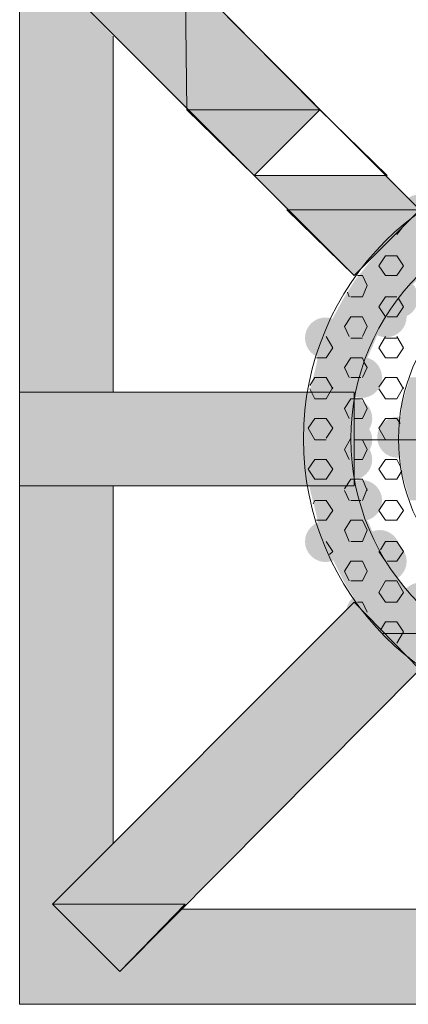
# Model space of a CAD drawing. Extents: x 3940905 to 4145695, y 925352 to 1109797.
# Tile 112 of 256: x 3951558 to 3951679, y 1099353 to 1099658. Entities that reach past the tile are written whole.
import ezdxf

# ---------------------------------------------------------------- set-up
doc = ezdxf.new("R2010")
doc.units = 0
doc.header["$LTSCALE"] = 750
doc.header["$MEASUREMENT"] = 0
doc.layers.add('CKD Equipments', color=252, linetype='CONTINUOUS', lineweight=0)

msp = doc.modelspace()

# ---------------------------------------------------------------- hatches: boundary and pattern name
at = {"layer": 'CKD Equipments', "true_color": 0x808080}
h = msp.add_hatch(color=8, dxfattribs=at)
h.paths.add_polyline_path([(3951568.3, 1099672.7), (3951609.51, 1099672.7), (3951589.16, 1099693.05)])
h.paths.add_polyline_path([(3951610.02, 1099630.47), (3951568.3, 1099672.7), (3951609.51, 1099672.7)])
at = {"layer": 'CKD Equipments', "true_color": 0xffffff}
h = msp.add_hatch(color=7, dxfattribs=at)
h.paths.add_polyline_path([(3951558.12, 1099653.36), (3951568.3, 1099672.7), (3951558.12, 1099672.7)])
h.paths.add_polyline_path([(3951587.13, 1099653.36), (3951558.12, 1099653.36), (3951568.3, 1099672.7)])
h = msp.add_hatch(color=7, dxfattribs=at)
h.paths.add_polyline_path([(3951558.12, 1099542.95), (3951587.13, 1099653.36), (3951558.12, 1099653.36)])
h.paths.add_polyline_path([(3951587.13, 1099542.95), (3951558.12, 1099542.95), (3951587.13, 1099653.36)])
at = {"layer": 'CKD Equipments', "true_color": 0xff0000}
h = msp.add_hatch(color=1, dxfattribs=at)
h.paths.add_polyline_path([(3951641.06, 1099599.43), (3951672.1, 1099610.11), (3951630.89, 1099610.11)])
h.paths.add_polyline_path([(3951682.28, 1099599.43), (3951641.06, 1099599.43), (3951672.1, 1099610.11)])
at = {"layer": 'CKD Equipments', "true_color": 0x808080}
h = msp.add_hatch(color=8, dxfattribs=at)
edge = h.paths.add_edge_path(flags=16)
edge.add_arc((3951682.28, 1099598.16), 6.11, 0, 360)
h = msp.add_hatch(color=8, dxfattribs=at)
edge = h.paths.add_edge_path(flags=16)
edge.add_arc((3951674.64, 1099591.8), 6.61, 0, 360)
h = msp.add_hatch(color=8, dxfattribs=at)
h.paths.add_polyline_path([(3951704.15, 1099594.34), (3951680.75, 1099597.39), (3951712.8, 1099597.39)])
h.paths.add_polyline_path([(3951677.19, 1099594.34), (3951704.15, 1099594.34), (3951680.75, 1099597.39)])
h = msp.add_hatch(color=8, dxfattribs=at)
h.paths.add_polyline_path([(3951693.98, 1099588.74), (3951677.19, 1099594.34), (3951704.15, 1099594.34)])
h.paths.add_polyline_path([(3951671.08, 1099588.74), (3951693.98, 1099588.74), (3951677.19, 1099594.34)])
h = msp.add_hatch(color=8, dxfattribs=at)
h.paths.add_polyline_path([(3951684.31, 1099581.11), (3951670.57, 1099588.23), (3951693.47, 1099588.23)])
h.paths.add_polyline_path([(3951664.98, 1099581.11), (3951684.31, 1099581.11), (3951670.57, 1099588.23)])
h = msp.add_hatch(color=8, dxfattribs=at)
h.paths.add_polyline_path([(3951693.47, 1099588.23), (3951671.08, 1099588.74), (3951693.98, 1099588.74)])
h.paths.add_polyline_path([(3951670.57, 1099588.23), (3951693.47, 1099588.23), (3951671.08, 1099588.74)])
h = msp.add_hatch(color=8, dxfattribs=at)
h.paths.add_polyline_path([(3951681.77, 1099578.06), (3951664.98, 1099581.11), (3951684.31, 1099581.11)])
h.paths.add_polyline_path([(3951662.43, 1099578.06), (3951681.77, 1099578.06), (3951664.98, 1099581.11)])
h = msp.add_hatch(color=8, dxfattribs=at)
h.paths.add_polyline_path([(3951676.17, 1099572.46), (3951662.43, 1099578.06), (3951681.77, 1099578.06)])
h.paths.add_polyline_path([(3951658.87, 1099572.46), (3951676.17, 1099572.46), (3951662.43, 1099578.06)])
h = msp.add_hatch(color=8, dxfattribs=at)
edge = h.paths.add_edge_path(flags=16)
edge.add_arc((3951675.41, 1099572.21), 6.35, 0, 360)
h = msp.add_hatch(color=8, dxfattribs=at)
h.paths.add_polyline_path([(3951672.61, 1099566.86), (3951658.87, 1099572.46), (3951676.17, 1099572.46)])
h.paths.add_polyline_path([(3951655.82, 1099566.86), (3951672.61, 1099566.86), (3951658.87, 1099572.46)])
h = msp.add_hatch(color=8, dxfattribs=at)
edge = h.paths.add_edge_path(flags=16)
edge.add_arc((3951671.84, 1099566.35), 6.36, 0, 360)
h = msp.add_hatch(color=8, dxfattribs=at)
edge = h.paths.add_edge_path(flags=16)
edge.add_arc((3951653.02, 1099559.74), 6.36, 0, 360)
h = msp.add_hatch(color=8, dxfattribs=at)
h.paths.add_polyline_path([(3951670.06, 1099562.79), (3951655.82, 1099566.86), (3951672.61, 1099566.86)])
h.paths.add_polyline_path([(3951653.78, 1099562.79), (3951670.06, 1099562.79), (3951655.82, 1099566.86)])
h = msp.add_hatch(color=8, dxfattribs=at)
h.paths.add_polyline_path([(3951666.5, 1099554.65), (3951653.78, 1099562.79), (3951670.06, 1099562.79)])
h.paths.add_polyline_path([(3951650.73, 1099554.65), (3951666.5, 1099554.65), (3951653.78, 1099562.79)])
h = msp.add_hatch(color=8, dxfattribs=at)
h.paths.add_polyline_path([(3951664.98, 1099551.6), (3951650.73, 1099554.65), (3951666.5, 1099554.65)])
h.paths.add_polyline_path([(3951650.22, 1099551.6), (3951664.98, 1099551.6), (3951650.73, 1099554.65)])
h = msp.add_hatch(color=8, dxfattribs=at)
edge = h.paths.add_edge_path(flags=16)
edge.add_arc((3951664.21, 1099547.53), 6.36, 0, 360)
h = msp.add_hatch(color=8, dxfattribs=at)
h.paths.add_polyline_path([(3951662.43, 1099541.42), (3951650.22, 1099551.6), (3951664.98, 1099551.6)])
h.paths.add_polyline_path([(3951647.68, 1099541.42), (3951662.43, 1099541.42), (3951650.22, 1099551.6)])
h = msp.add_hatch(color=8, dxfattribs=at)
h.paths.add_polyline_path([(3951682.78, 1099538.88), (3951679.22, 1099547.53), (3951685.33, 1099547.53)])
h.paths.add_polyline_path([(3951676.68, 1099538.88), (3951682.78, 1099538.88), (3951679.22, 1099547.53)])
h = msp.add_hatch(color=8, dxfattribs=at)
h.paths.add_polyline_path([(3951558.12, 1099513.95), (3951610.02, 1099542.95), (3951558.12, 1099542.95)])
h.paths.add_polyline_path([(3951610.02, 1099513.95), (3951558.12, 1099513.95), (3951610.02, 1099542.95)])
at = {"layer": 'CKD Equipments', "true_color": 0xff0000}
h = msp.add_hatch(color=1, dxfattribs=at)
h.paths.add_polyline_path([(3951610.02, 1099513.95), (3951661.92, 1099542.95), (3951610.02, 1099542.95)])
h.paths.add_polyline_path([(3951661.92, 1099513.95), (3951610.02, 1099513.95), (3951661.92, 1099542.95)])
at = {"layer": 'CKD Equipments', "true_color": 0x808080}
h = msp.add_hatch(color=8, dxfattribs=at)
h.paths.add_polyline_path([(3951662.43, 1099540.41), (3951647.68, 1099541.42), (3951662.43, 1099541.42)])
h.paths.add_polyline_path([(3951647.68, 1099540.41), (3951662.43, 1099540.41), (3951647.68, 1099541.42)])
h = msp.add_hatch(color=8, dxfattribs=at)
h.paths.add_polyline_path([(3951661.41, 1099528.19), (3951647.68, 1099540.41), (3951662.43, 1099540.41)])
h.paths.add_polyline_path([(3951646.66, 1099528.19), (3951661.41, 1099528.19), (3951647.68, 1099540.41)])
h = msp.add_hatch(color=8, dxfattribs=at)
edge = h.paths.add_edge_path(flags=16)
edge.add_arc((3951661.16, 1099534.81), 6.36, 0, 360)
h = msp.add_hatch(color=8, dxfattribs=at)
h.paths.add_polyline_path([(3951682.78, 1099537.86), (3951676.68, 1099538.88), (3951682.78, 1099538.88)])
h.paths.add_polyline_path([(3951676.68, 1099537.86), (3951682.78, 1099537.86), (3951676.68, 1099538.88)])
h = msp.add_hatch(color=8, dxfattribs=at)
edge = h.paths.add_edge_path(flags=16)
edge.add_arc((3951675.41, 1099528.96), 6.35, 0, 360)
h = msp.add_hatch(color=8, dxfattribs=at)
h.paths.add_polyline_path([(3951681.77, 1099528.19), (3951676.68, 1099537.86), (3951682.78, 1099537.86)])
h.paths.add_polyline_path([(3951675.66, 1099528.19), (3951681.77, 1099528.19), (3951676.68, 1099537.86)])
h = msp.add_hatch(color=8, dxfattribs=at)
edge = h.paths.add_edge_path(flags=16)
edge.add_arc((3951661.16, 1099528.19), 6.36, 0, 360)
h = msp.add_hatch(color=8, dxfattribs=at)
h.paths.add_polyline_path([(3951662.43, 1099516.49), (3951646.66, 1099528.19), (3951661.41, 1099528.19)])
h.paths.add_polyline_path([(3951647.68, 1099516.49), (3951662.43, 1099516.49), (3951646.66, 1099528.19)])
h = msp.add_hatch(color=8, dxfattribs=at)
edge = h.paths.add_edge_path(flags=16)
edge.add_arc((3951661.16, 1099522.09), 6.36, 0, 360)
h = msp.add_hatch(color=8, dxfattribs=at)
h.paths.add_polyline_path([(3951682.78, 1099518.53), (3951675.66, 1099528.19), (3951681.77, 1099528.19)])
h.paths.add_polyline_path([(3951676.68, 1099518.53), (3951682.78, 1099518.53), (3951675.66, 1099528.19)])
h = msp.add_hatch(color=8, dxfattribs=at)
h.paths.add_polyline_path([(3951682.78, 1099518.02), (3951676.68, 1099518.53), (3951682.78, 1099518.53)])
h.paths.add_polyline_path([(3951676.68, 1099518.02), (3951682.78, 1099518.02), (3951676.68, 1099518.53)])
h = msp.add_hatch(color=8, dxfattribs=at)
h.paths.add_polyline_path([(3951685.33, 1099509.37), (3951676.68, 1099518.02), (3951682.78, 1099518.02)])
h.paths.add_polyline_path([(3951679.22, 1099509.37), (3951685.33, 1099509.37), (3951676.68, 1099518.02)])
at = {"layer": 'CKD Equipments', "true_color": 0xffffff}
h = msp.add_hatch(color=7, dxfattribs=at)
h.paths.add_polyline_path([(3951558.12, 1099403.03), (3951587.13, 1099513.95), (3951558.12, 1099513.95)])
h.paths.add_polyline_path([(3951587.13, 1099403.03), (3951558.12, 1099403.03), (3951587.13, 1099513.95)])
at = {"layer": 'CKD Equipments', "true_color": 0x808080}
h = msp.add_hatch(color=8, dxfattribs=at)
h.paths.add_polyline_path([(3951662.43, 1099514.96), (3951647.68, 1099516.49), (3951662.43, 1099516.49)])
h.paths.add_polyline_path([(3951647.68, 1099514.96), (3951662.43, 1099514.96), (3951647.68, 1099516.49)])
h = msp.add_hatch(color=8, dxfattribs=at)
h.paths.add_polyline_path([(3951664.98, 1099504.79), (3951647.68, 1099514.96), (3951662.43, 1099514.96)])
h.paths.add_polyline_path([(3951650.22, 1099504.79), (3951664.98, 1099504.79), (3951647.68, 1099514.96)])
h = msp.add_hatch(color=8, dxfattribs=at)
edge = h.paths.add_edge_path(flags=16)
edge.add_arc((3951664.21, 1099509.37), 6.36, 0, 360)
h = msp.add_hatch(color=8, dxfattribs=at)
h.paths.add_polyline_path([(3951666.5, 1099502.24), (3951650.22, 1099504.79), (3951664.98, 1099504.79)])
h.paths.add_polyline_path([(3951650.73, 1099502.24), (3951666.5, 1099502.24), (3951650.22, 1099504.79)])
h = msp.add_hatch(color=8, dxfattribs=at)
edge = h.paths.add_edge_path(flags=16)
edge.add_arc((3951653.02, 1099496.65), 6.36, 0, 360)
h = msp.add_hatch(color=8, dxfattribs=at)
h.paths.add_polyline_path([(3951670.06, 1099494.1), (3951650.73, 1099502.24), (3951666.5, 1099502.24)])
h.paths.add_polyline_path([(3951653.78, 1099494.1), (3951670.06, 1099494.1), (3951650.73, 1099502.24)])
h = msp.add_hatch(color=8, dxfattribs=at)
edge = h.paths.add_edge_path(flags=16)
edge.add_arc((3951669.81, 1099493.85), 6.35, 0, 360)
h = msp.add_hatch(color=8, dxfattribs=at)
edge = h.paths.add_edge_path(flags=16)
edge.add_arc((3951671.84, 1099490.54), 6.36, 0, 360)
h = msp.add_hatch(color=8, dxfattribs=at)
h.paths.add_polyline_path([(3951672.61, 1099490.03), (3951653.78, 1099494.1), (3951670.06, 1099494.1)])
h.paths.add_polyline_path([(3951655.82, 1099490.03), (3951672.61, 1099490.03), (3951653.78, 1099494.1)])
h = msp.add_hatch(color=8, dxfattribs=at)
h.paths.add_polyline_path([(3951676.17, 1099483.93), (3951655.82, 1099490.03), (3951672.61, 1099490.03)])
h.paths.add_polyline_path([(3951658.87, 1099483.93), (3951676.17, 1099483.93), (3951655.82, 1099490.03)])
h = msp.add_hatch(color=8, dxfattribs=at)
h.paths.add_polyline_path([(3951681.77, 1099478.33), (3951658.87, 1099483.93), (3951676.17, 1099483.93)])
h.paths.add_polyline_path([(3951662.43, 1099478.33), (3951681.77, 1099478.33), (3951658.87, 1099483.93)])
h = msp.add_hatch(color=8, dxfattribs=at)
edge = h.paths.add_edge_path(flags=16)
edge.add_arc((3951682.53, 1099477.57), 6.35, 0, 360)
h = msp.add_hatch(color=8, dxfattribs=at)
edge = h.paths.add_edge_path(flags=16)
edge.add_arc((3951665.74, 1099474.51), 6.35, 0, 360)
at = {"layer": 'CKD Equipments', "true_color": 0xff0000}
h = msp.add_hatch(color=1, dxfattribs=at)
h.paths.add_polyline_path([(3951682.28, 1099456.96), (3951641.06, 1099456.96), (3951661.92, 1099477.82)])
h.paths.add_polyline_path([(3951630.89, 1099446.78), (3951682.28, 1099456.96), (3951641.06, 1099456.96)])
h.paths.add_polyline_path([(3951672.1, 1099446.78), (3951630.89, 1099446.78), (3951682.28, 1099456.96)])
at = {"layer": 'CKD Equipments', "true_color": 0x808080}
h = msp.add_hatch(color=8, dxfattribs=at)
h.paths.add_polyline_path([(3951684.31, 1099475.28), (3951662.43, 1099478.33), (3951681.77, 1099478.33)])
h.paths.add_polyline_path([(3951664.98, 1099475.28), (3951684.31, 1099475.28), (3951662.43, 1099478.33)])
h = msp.add_hatch(color=8, dxfattribs=at)
h.paths.add_polyline_path([(3951693.47, 1099468.15), (3951664.98, 1099475.28), (3951684.31, 1099475.28)])
h.paths.add_polyline_path([(3951670.57, 1099468.15), (3951693.47, 1099468.15), (3951664.98, 1099475.28)])
h = msp.add_hatch(color=8, dxfattribs=at)
edge = h.paths.add_edge_path(flags=16)
edge.add_arc((3951674.64, 1099465.1), 6.61, 0, 360)
h = msp.add_hatch(color=8, dxfattribs=at)
h.paths.add_polyline_path([(3951704.15, 1099462.56), (3951671.08, 1099468.15), (3951693.98, 1099468.15)])
h.paths.add_polyline_path([(3951677.19, 1099462.56), (3951704.15, 1099462.56), (3951671.08, 1099468.15)])
h = msp.add_hatch(color=8, dxfattribs=at)
h.paths.add_polyline_path([(3951712.8, 1099459.5), (3951677.19, 1099462.56), (3951704.15, 1099462.56)])
h.paths.add_polyline_path([(3951680.75, 1099459.5), (3951712.8, 1099459.5), (3951677.19, 1099462.56)])
h = msp.add_hatch(color=8, dxfattribs=at)
h.paths.add_polyline_path([(3951651.24, 1099425.92), (3951610.02, 1099425.92), (3951630.89, 1099446.78)])
h.paths.add_polyline_path([(3951568.3, 1099384.2), (3951651.24, 1099425.92), (3951610.02, 1099425.92)])
h.paths.add_polyline_path([(3951609.51, 1099384.2), (3951568.3, 1099384.2), (3951651.24, 1099425.92)])
at = {"layer": 'CKD Equipments', "true_color": 0xff0000}
h = msp.add_hatch(color=1, dxfattribs=at)
h.paths.add_polyline_path([(3951651.24, 1099425.92), (3951672.1, 1099446.78), (3951630.89, 1099446.78)])
h.paths.add_polyline_path([(3951672.1, 1099446.78), (3951651.24, 1099425.92)], flags=16)
at = {"layer": 'CKD Equipments', "true_color": 0xffffff}
h = msp.add_hatch(color=7, dxfattribs=at)
h.paths.add_polyline_path([(3951558.12, 1099384.2), (3951587.13, 1099403.03), (3951558.12, 1099403.03)])
h.paths.add_polyline_path([(3951568.3, 1099384.2), (3951558.12, 1099384.2), (3951587.13, 1099403.03)])
h = msp.add_hatch(color=7, dxfattribs=at)
h.paths.add_polyline_path([(3951558.12, 1099363.34), (3951568.3, 1099384.2), (3951558.12, 1099384.2)])
h.paths.add_polyline_path([(3951589.16, 1099363.34), (3951558.12, 1099363.34), (3951568.3, 1099384.2)])
h = msp.add_hatch(color=7, dxfattribs=at)
h.paths.add_polyline_path([(3951589.16, 1099363.34), (3951718.4, 1099382.67), (3951607.99, 1099382.67)])
h.paths.add_polyline_path([(3951718.4, 1099363.34), (3951589.16, 1099363.34), (3951718.4, 1099382.67)])
h = msp.add_hatch(color=7, dxfattribs=at)
h.paths.add_polyline_path([(3951558.12, 1099353.16), (3951718.4, 1099363.34), (3951558.12, 1099363.34)])
h.paths.add_polyline_path([(3951718.4, 1099353.16), (3951558.12, 1099353.16), (3951718.4, 1099363.34)])

# ---------------------------------------------------------------- linework, layer by layer
at = {"layer": 'CKD Equipments', "color": 8, "true_color": 0x808080}
for p, q in [((3951558.12, 1099353.16), (3951558.12, 1099703.23)), ((3951682.28, 1099599.43), (3951589.16, 1099693.05)), ((3951661.92, 1099579.07), (3951568.3, 1099672.7)), ((3951651.24, 1099630.47), (3951609.51, 1099672.7)), ((3951609.51, 1099672.7), (3951610.02, 1099630.47)), ((3951587.13, 1099542.95), (3951587.13, 1099653.36)), ((3951651.24, 1099630.47), (3951610.02, 1099630.47)), ((3951610.02, 1099630.47), (3951630.89, 1099610.11)), ((3951610.02, 1099630.47), (3951651.24, 1099630.47)), ((3951630.89, 1099610.11), (3951651.24, 1099630.47)), ((3951682.28, 1099599.43), (3951661.92, 1099579.07)), ((3951676.68, 1099593.83), (3951675.15, 1099591.8)), ((3951671.59, 1099585.18), (3951669.55, 1099582.13)), ((3951675.15, 1099585.18), (3951671.59, 1099585.18)), ((3951675.15, 1099585.18), (3951677.19, 1099582.13)), ((3951669.55, 1099582.13), (3951671.59, 1099579.07)), ((3951677.19, 1099582.13), (3951675.15, 1099579.07)), ((3951664.47, 1099579.07), (3951662.94, 1099579.07)), ((3951664.47, 1099579.07), (3951665.99, 1099576.02)), ((3951675.15, 1099579.07), (3951671.59, 1099579.07)), ((3951665.99, 1099576.02), (3951664.47, 1099572.46)), ((3951659.89, 1099573.99), (3951660.4, 1099572.46)), ((3951664.47, 1099572.46), (3951660.91, 1099572.46)), ((3951671.59, 1099572.46), (3951669.55, 1099569.41)), ((3951675.15, 1099572.46), (3951671.59, 1099572.46)), ((3951675.66, 1099571.95), (3951677.19, 1099569.41)), ((3951669.55, 1099569.41), (3951671.59, 1099566.35)), ((3951677.19, 1099569.41), (3951675.15, 1099566.35)), ((3951660.91, 1099566.35), (3951658.87, 1099563.3)), ((3951664.47, 1099566.35), (3951660.91, 1099566.35)), ((3951664.47, 1099566.35), (3951665.99, 1099563.3)), ((3951675.15, 1099566.35), (3951672.1, 1099566.35)), ((3951658.87, 1099563.3), (3951660.4, 1099560.25)), ((3951665.99, 1099563.3), (3951664.47, 1099560.25)), ((3951653.27, 1099560.25), (3951655.31, 1099556.69)), ((3951664.47, 1099559.74), (3951660.91, 1099559.74)), ((3951671.59, 1099560.25), (3951669.55, 1099556.69)), ((3951675.15, 1099559.74), (3951671.59, 1099559.74)), ((3951675.15, 1099560.25), (3951677.19, 1099556.69)), ((3951655.31, 1099556.69), (3951653.27, 1099553.63)), ((3951669.55, 1099556.69), (3951671.59, 1099553.63)), ((3951677.19, 1099556.69), (3951675.15, 1099553.63)), ((3951653.27, 1099553.63), (3951650.22, 1099553.63)), ((3951660.91, 1099553.63), (3951658.87, 1099550.58)), ((3951664.47, 1099553.63), (3951660.91, 1099553.63)), ((3951664.47, 1099553.63), (3951664.98, 1099552.11)), ((3951675.15, 1099553.63), (3951671.59, 1099553.63)), ((3951658.87, 1099550.58), (3951660.4, 1099547.53)), ((3951665.99, 1099550.58), (3951664.47, 1099547.53)), ((3951664.98, 1099552.11), (3951665.99, 1099550.58)), ((3951649.71, 1099547.53), (3951648.18, 1099544.98)), ((3951653.27, 1099547.53), (3951649.71, 1099547.53)), ((3951653.27, 1099547.53), (3951655.31, 1099543.97)), ((3951663.96, 1099547.53), (3951660.91, 1099547.53)), ((3951671.59, 1099547.53), (3951669.55, 1099544.48)), ((3951675.15, 1099547.53), (3951671.59, 1099547.53)), ((3951675.15, 1099547.53), (3951677.19, 1099543.97)), ((3951655.31, 1099544.48), (3951653.27, 1099540.91)), ((3951677.19, 1099544.48), (3951675.15, 1099540.91)), ((3951558.12, 1099513.95), (3951558.12, 1099542.95)), ((3951558.12, 1099542.95), (3951661.92, 1099542.95)), ((3951648.18, 1099543.97), (3951649.71, 1099540.91)), ((3951661.92, 1099542.95), (3951661.92, 1099513.95)), ((3951669.55, 1099543.97), (3951671.59, 1099540.91)), ((3951653.27, 1099540.91), (3951649.71, 1099540.91)), ((3951660.91, 1099540.91), (3951658.87, 1099537.86)), ((3951662.43, 1099540.91), (3951660.91, 1099540.91)), ((3951664.47, 1099540.91), (3951662.43, 1099540.91)), ((3951664.47, 1099540.91), (3951665.99, 1099537.86)), ((3951675.15, 1099540.91), (3951671.59, 1099540.91)), ((3951658.87, 1099537.86), (3951660.4, 1099534.81)), ((3951665.99, 1099537.86), (3951664.47, 1099534.81)), ((3951649.71, 1099534.81), (3951647.68, 1099531.76)), ((3951653.27, 1099534.81), (3951649.71, 1099534.81)), ((3951653.27, 1099534.81), (3951655.31, 1099531.76)), ((3951664.47, 1099534.81), (3951661.92, 1099534.81)), ((3951671.59, 1099534.81), (3951669.55, 1099531.76)), ((3951675.15, 1099534.81), (3951671.59, 1099534.81)), ((3951675.15, 1099534.81), (3951676.17, 1099533.28)), ((3951647.68, 1099531.76), (3951649.71, 1099528.19)), ((3951655.31, 1099531.76), (3951653.27, 1099528.7)), ((3951669.55, 1099531.76), (3951671.59, 1099528.19)), ((3951653.27, 1099528.19), (3951649.71, 1099528.19)), ((3951660.91, 1099528.7), (3951658.87, 1099525.14)), ((3951664.47, 1099528.19), (3951661.92, 1099528.19)), ((3951804.39, 1099528.19), (3951661.92, 1099528.19)), ((3951664.47, 1099528.19), (3951665.99, 1099525.14)), ((3951675.15, 1099528.19), (3951671.59, 1099528.19)), ((3951658.87, 1099525.14), (3951660.4, 1099522.09)), ((3951665.99, 1099525.14), (3951664.47, 1099522.09)), ((3951649.71, 1099522.09), (3951647.68, 1099519.04)), ((3951653.27, 1099522.09), (3951649.71, 1099522.09)), ((3951653.27, 1099522.09), (3951655.31, 1099519.04)), ((3951664.47, 1099522.09), (3951661.92, 1099522.09)), ((3951671.59, 1099522.09), (3951669.55, 1099519.04)), ((3951675.15, 1099522.09), (3951671.59, 1099522.09)), ((3951675.15, 1099522.09), (3951676.17, 1099520.05)), ((3951647.68, 1099519.04), (3951649.71, 1099515.98)), ((3951655.31, 1099519.04), (3951653.27, 1099515.98)), ((3951669.55, 1099519.04), (3951671.59, 1099515.98)), ((3951676.68, 1099518.53), (3951675.15, 1099515.98)), ((3951661.92, 1099513.95), (3951558.12, 1099513.95)), ((3951587.13, 1099403.03), (3951587.13, 1099513.95)), ((3951653.27, 1099515.98), (3951649.71, 1099515.98)), ((3951660.91, 1099515.98), (3951658.87, 1099512.93)), ((3951662.43, 1099515.98), (3951660.91, 1099515.98)), ((3951664.47, 1099515.98), (3951662.43, 1099515.98)), ((3951664.47, 1099515.98), (3951665.99, 1099512.42)), ((3951675.15, 1099515.98), (3951671.59, 1099515.98)), ((3951658.87, 1099512.42), (3951660.4, 1099509.37)), ((3951665.99, 1099512.93), (3951664.47, 1099509.37)), ((3951649.71, 1099509.37), (3951649.2, 1099508.35)), ((3951653.27, 1099509.37), (3951649.71, 1099509.37)), ((3951653.27, 1099509.37), (3951655.31, 1099506.31)), ((3951663.96, 1099509.37), (3951660.91, 1099509.37)), ((3951671.59, 1099509.37), (3951669.55, 1099506.31)), ((3951675.15, 1099509.37), (3951671.59, 1099509.37)), ((3951675.15, 1099509.37), (3951677.19, 1099506.31)), ((3951655.31, 1099506.31), (3951653.27, 1099503.26)), ((3951669.55, 1099506.31), (3951671.59, 1099503.26)), ((3951677.19, 1099506.31), (3951675.15, 1099503.26)), ((3951653.27, 1099503.26), (3951650.22, 1099503.26)), ((3951660.91, 1099503.26), (3951658.87, 1099500.21)), ((3951664.47, 1099503.26), (3951660.91, 1099503.26)), ((3951664.47, 1099503.26), (3951665.99, 1099500.21)), ((3951675.15, 1099503.26), (3951671.59, 1099503.26)), ((3951658.87, 1099500.21), (3951660.4, 1099496.65)), ((3951665.99, 1099500.21), (3951664.47, 1099496.65)), ((3951653.27, 1099496.65), (3951655.31, 1099493.59)), ((3951664.47, 1099496.65), (3951660.91, 1099496.65)), ((3951671.59, 1099496.65), (3951670.06, 1099494.1)), ((3951675.15, 1099496.65), (3951671.59, 1099496.65)), ((3951675.15, 1099496.65), (3951677.19, 1099493.59)), ((3951655.31, 1099493.59), (3951654.29, 1099492.58)), ((3951669.55, 1099493.59), (3951671.59, 1099490.54)), ((3951677.19, 1099493.59), (3951675.15, 1099490.54)), ((3951660.91, 1099490.54), (3951658.87, 1099487.49)), ((3951664.47, 1099490.54), (3951660.91, 1099490.54)), ((3951664.47, 1099490.54), (3951665.99, 1099487.49)), ((3951675.15, 1099490.54), (3951672.1, 1099490.54)), ((3951658.87, 1099487.49), (3951660.4, 1099484.44)), ((3951665.99, 1099487.49), (3951664.47, 1099484.44)), ((3951664.47, 1099484.44), (3951660.91, 1099484.44)), ((3951671.59, 1099484.44), (3951669.55, 1099480.87)), ((3951675.15, 1099484.44), (3951671.59, 1099484.44)), ((3951675.15, 1099484.44), (3951677.19, 1099480.87)), ((3951669.55, 1099480.87), (3951671.59, 1099477.82)), ((3951677.19, 1099480.87), (3951675.15, 1099477.82)), ((3951661.92, 1099477.82), (3951568.3, 1099384.2)), ((3951682.28, 1099456.96), (3951661.92, 1099477.82)), ((3951664.47, 1099477.82), (3951662.94, 1099477.82)), ((3951664.47, 1099477.82), (3951665.99, 1099474.77)), ((3951675.15, 1099477.82), (3951671.59, 1099477.82)), ((3951671.59, 1099471.72), (3951670.06, 1099469.17)), ((3951675.15, 1099471.72), (3951671.59, 1099471.72)), ((3951675.15, 1099471.72), (3951677.19, 1099468.66)), ((3951693.98, 1099468.15), (3951670.57, 1099468.15)), ((3951670.57, 1099468.15), (3951671.08, 1099468.15)), ((3951693.98, 1099468.15), (3951670.57, 1099468.15)), ((3951670.57, 1099468.15), (3951693.47, 1099468.15)), ((3951671.08, 1099468.15), (3951693.98, 1099468.15)), ((3951677.19, 1099468.66), (3951675.15, 1099465.1)), ((3951682.28, 1099456.96), (3951589.16, 1099363.34)), ((3951609.51, 1099384.2), (3951568.3, 1099384.2)), ((3951568.3, 1099384.2), (3951589.16, 1099363.34)), ((3951568.3, 1099384.2), (3951589.16, 1099363.34)), ((3951589.16, 1099363.34), (3951609.51, 1099384.2)), ((3951718.4, 1099382.67), (3951607.99, 1099382.67)), ((3951607.99, 1099382.67), (3951718.4, 1099382.67)), ((3951908.19, 1099353.16), (3951558.12, 1099353.16))]:
    msp.add_line(p, q, dxfattribs=at)
at = {"layer": 'CKD Equipments', "color": 1, "true_color": 0xff0000}
for p, q in [((3951651.24, 1099630.47), (3951630.89, 1099610.11)), ((3951630.89, 1099610.11), (3951651.24, 1099630.47)), ((3951651.24, 1099630.47), (3951630.89, 1099610.11)), ((3951651.24, 1099630.47), (3951651.24, 1099630.47)), ((3951672.1, 1099610.11), (3951651.24, 1099630.47)), ((3951651.24, 1099630.47), (3951651.24, 1099630.47)), ((3951630.89, 1099610.11), (3951672.1, 1099610.11)), ((3951682.28, 1099599.43), (3951641.06, 1099599.43)), ((3951641.06, 1099599.43), (3951661.92, 1099579.07)), ((3951661.92, 1099579.07), (3951682.28, 1099599.43))]:
    msp.add_line(p, q, dxfattribs=at)
at = {"layer": 'CKD Equipments', "color": 8, "true_color": 0x808080}
for radius in [86.75, 72, 57.24]:
    msp.add_circle((3951732.9, 1099528.45), radius, dxfattribs=at)
for points in [[(3951610.02, 1099630.47), (3951651.24, 1099630.47), (3951609.51, 1099672.7)], [(3951630.89, 1099610.11), (3951651.24, 1099630.47), (3951610.02, 1099630.47)], [(3951589.16, 1099363.34), (3951609.51, 1099384.2), (3951568.3, 1099384.2)]]:
    msp.add_solid(points, dxfattribs=at)
at = {"layer": 'CKD Equipments', "color": 1, "true_color": 0xff0000}
msp.add_solid([(3951661.92, 1099579.07), (3951682.28, 1099599.43), (3951641.06, 1099599.43)], dxfattribs=at)

doc.saveas('drawing.dxf')
